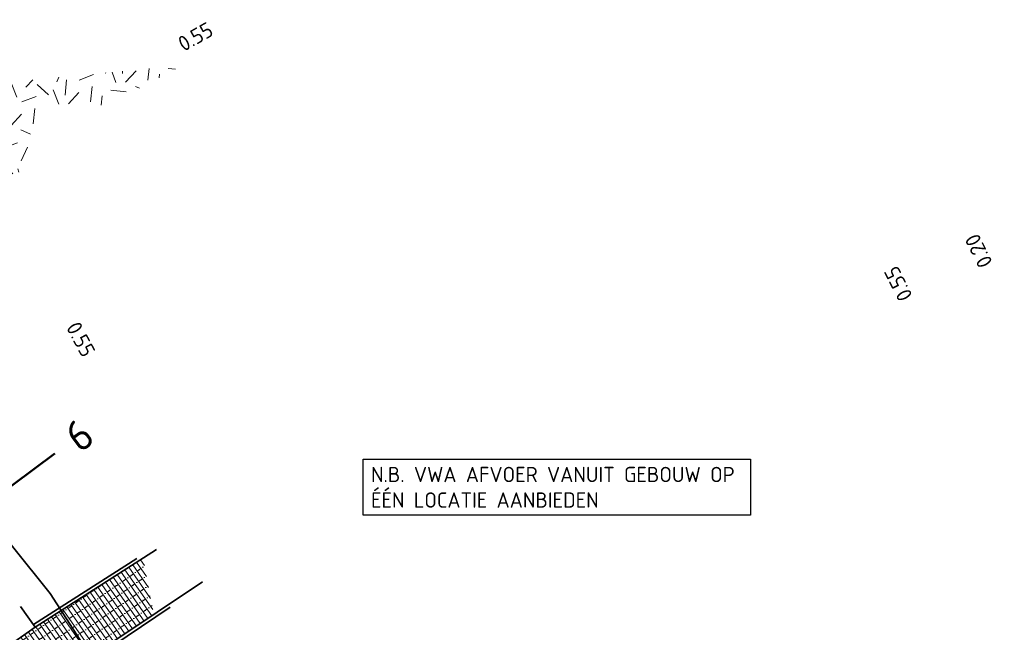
# Model space of a CAD drawing. Header units: metres. Extents: x 109063 to 109671, y 521086 to 521391.
# Tile 19 of 85: x 109170 to 109203, y 521245 to 521265. Entities that reach past the tile are written whole.
import ezdxf
from ezdxf.enums import TextEntityAlignment as Align
from ezdxf.lldxf.tags import DXFTag

# ---------------------------------------------------------------- set-up
doc = ezdxf.new("R2010")
doc.units = ezdxf.units.M
doc.linetypes.add('VH-OPSLUITBAND-SO', pattern=[10, 4, -2, 2, -2])
doc.linetypes.add('VH-TROTTOIRBAND-SO', pattern=[15, 5, -2, 2, -2, 2, -2])
for name, color, linetype, lineweight in [('N-WE-GR-GRAS-A-200', 62, 'Continuous', 18), ('N-WE-VH-KANTOPSLUITING_OPSLUITBAND_100X200-G', 150, 'VH-OPSLUITBAND-SO', 35), ('N-WE-VH-KANTVERHARDING_WEG-G', 4, 'Continuous', 35), ('X-XX-AL-PEILMAAT-T25', 7, 'Continuous', 25), ('X-XX-AL-T25', 7, 'Continuous', 25), ('X-XX-AL-VERWIJZING-S', 7, 'Continuous', 25)]:
    doc.layers.add(name, color=color, linetype=linetype, lineweight=lineweight)
for name, color, linetype, lineweight, true_color in [('N-WE-OV-KABEL_AANSLUITKABEL-G', 3, 'OV-KABEL-SO', 35, 0x00ff00), ('N-WE-VH-KANTOPSLUITING_TROTTOIRBAND_400-G', 6, 'VH-TROTTOIRBAND-SO', 35, 0xff00ff), ('N-WE-VH-VERHARDING_STRAATBAKSTEEN_VOETPAD-A', 7, 'Continuous', 18, 0xe60000)]:
    doc.layers.add(name, color=color, linetype=linetype, lineweight=lineweight, true_color=true_color)
doc.layers.get('0').freeze()
doc.styles.add('NLCS-ISO', font='NLCS-ISO.ttf')
doc.styles.add('NLCS-ISO-M200-T25', font='NLCS-ISO.ttf', dxfattribs={"height": 0.5})
doc.styles.get("Standard").update_dxf_attribs({"font": 'isocpeur.ttf'})
tags = doc.linetypes.add('OV-KABEL-SO', pattern='A,4,-1,[103,NLCS.SHX,S=0.75,R=0,X=0,Y=0],-1,4,-1.5,["0V",Standard,S=1,R=0,X=0,Y=-0.5],-3', length=14.5).pattern_tags.tags
tags[18] = DXFTag(74, 10)

# ---------------------------------------------------------------- blocks, each defined once
blk = doc.blocks.new('*U388')
at = {"color": 0, "linetype": 'ByBlock', "lineweight": 50}
blk.add_lwpolyline([(200.83, 0), (0, 0)], dxfattribs=at)
at = {"color": 0, "linetype": 'ByBlock', "style": 'NLCS-ISO'}
blk.add_attdef('NPROFNR', text='', height=5, dxfattribs=at).set_placement((205.83, 0), align=Align.MIDDLE_CENTER)

msp = doc.modelspace()

# ---------------------------------------------------------------- hatches: boundary and pattern name
at = {"layer": 'N-WE-GR-GRAS-A-200', "transparency": 33554687}
h = msp.add_hatch(dxfattribs=at)
h.set_pattern_fill('AGR-GRAS_02', color=256, scale=0.2, angle=20.835, pattern_type=2)
h.set_pattern_definition([(20.83497584, (0, 0), (1.15786235, 2.580572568), [0.5, -1.5]), (20.83497584, (0.6013, 1.5128), (1.15786235, 2.580572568), [0.5, -1.5]), (110.83497584, (-0.062, 0.7254), (-2.580572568, 1.15786235), [0.5, -1.5]), (110.83497584, (0.4367, 1.6641), (-2.580572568, 1.15786235), [0.5, -1.5]), (65.83497584, (-0.1241, 1.4507), (-0.711355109, 1.869217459), [0.5, -2.328427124]), (155.83497584, (1.028, 0.3912), (-1.869217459, -0.711355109), [0.5, -2.328427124]), (47.40002704, (0.2539, 0.7386), (1.8692174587, 0.7113551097), [0.5, -3.972135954]), (47.40002704, (0.7394, 1.9933), (1.8692174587, 0.7113551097), [0.5, -3.972135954]), (84.26992466, (1.30845, 0.49795), (-0.7113551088, 1.869217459), [0.5, -3.972135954]), (84.26992466, (0.1472, 1.019), (-0.7113551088, 1.869217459), [0.5, -3.972135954]), (84.26992466, (0.9793, 0.8007), (-0.7113551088, 1.869217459), [0.5, -3.972135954]), (137.40002704, (-0.39125, 1.0281), (-0.7113551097, 1.8692174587), [0.5, -3.972135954]), (174.26992466, (0.2671, 0.42265), (-1.869217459, -0.7113551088), [0.5, -3.972135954])])
edge = h.paths.add_edge_path()
edge.add_line((109167.977, 521263.153), (109175.715, 521263.909))
edge.add_line((109175.715, 521263.909), (109173.741, 521262.87))
edge.add_arc((109172.353, 521265.504), 2.978, 265.8811, 297.7841, ccw=False)
edge.add_arc((109172.038, 521261.138), 1.4, 85.8811, 184.6875)
edge.add_line((109170.643, 521261.023), (109170.645, 521260.487))
edge.add_line((109170.645, 521260.487), (109168.667, 521259.988))
edge.add_line((109168.667, 521259.988), (109167.486, 521259.697))
edge.add_arc((109174.721, 521260.432), 7.272, 158.0309, 185.8048, ccw=False)
at = {"layer": 'N-WE-VH-VERHARDING_STRAATBAKSTEEN_VOETPAD-A', "ltscale": 5}
h = msp.add_hatch(dxfattribs=at)
h.set_pattern_fill('AVH-SBS_DIKFORMAAT_HALFST-SO', color=256, scale=3, angle=125, pattern_type=2)
h.set_pattern_definition([(125, (0, 0), (-0.122872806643, -0.086036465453), []), (215, (-0.34415, 0.4915), (0.3441458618, -0.4914912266), [0.15, -0.15]), (215, (-0.29495, 0.1597), (0.3441458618, -0.4914912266), [0.15, -0.15]), (125, (-0.2335, 0.20273), (-0.24574561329, -0.1720729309), [0, -0.3, 0, 0, 0]), (125, (-0.35638, 0.1167), (-0.24574561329, -0.1720729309), [0, -0.3, 0, 0, 0])])
h.paths.add_polyline_path([(109169.89, 521244.853), (109170.192, 521242.902), (109171.915, 521244.058), (109174.757, 521245.965), (109174.41, 521247.81), (109170.89, 521245.553)])

# ---------------------------------------------------------------- linework, layer by layer
at = {"layer": 'N-WE-VH-KANTOPSLUITING_OPSLUITBAND_100X200-G', "flags": 128}
for points in [[(109170.836, 521245.638), (109174.792, 521248.174)], [(109171.971, 521243.975), (109176.446, 521246.978)]]:
    msp.add_lwpolyline(points, dxfattribs=at)
at = {"layer": 'N-WE-VH-KANTOPSLUITING_TROTTOIRBAND_400-G', "flags": 128}
msp.add_lwpolyline([(109153.292, 521258.547), (109157.106, 521262.139, -0.004918), (109158.843, 521260.342, -0.037574), (109170.89, 521245.553), (109167.166, 521242.942)], format="xyb", dxfattribs=at)
at = {"layer": 'N-WE-VH-KANTVERHARDING_WEG-G'}
msp.add_lwpolyline([(109137.971, 521240.279), (109134.989, 521237.393, 0.026606), (109127.754, 521244.29), (109133.312, 521250.949, -0.101245), (109134.879, 521252.199), (109147.128, 521258.448, -0.330211), (109154.176, 521257.265, -0.073785), (109174.896, 521228.206), (109176.603, 521224.864, 0.417968), (109177.281, 521224.649), (109216.067, 521245.085), (109216.684, 521245.41, 0.424998), (109217.887, 521249.559), (109217.365, 521250.468), (109220.465, 521252.225), (109221.135, 521251.043, 0.405322), (109225.143, 521249.867), (109232.551, 521253.77)], format="xyb", dxfattribs=at)
at = {"layer": 'N-WE-VH-KANTVERHARDING_WEG-G', "flags": 128}
for points in [[(109170.89, 521245.553), (109174.852, 521248.093)], [(109171.915, 521244.058), (109176.354, 521247.037)]]:
    msp.add_lwpolyline(points, dxfattribs=at)

# ---------------------------------------------------------------- block references
at = {"layer": 'X-XX-AL-VERWIJZING-S', "xscale": 0.2, "yscale": 0.2, "zscale": 0.2, "rotation": 36.73936879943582}
msp.add_blockref('*U388', (109139.339, 521227.198), dxfattribs=at).add_auto_attribs({'NPROFNR': '6'})

# ---------------------------------------------------------------- texts
at = {"layer": 'X-XX-AL-T25', "char_height": 0.5, "attachment_point": 1, "style": 'NLCS-ISO-M200-T25'}
for s, insert, rotation in [('0.55', (109175.491, 521264.773, -0.184), 29.4667), ('0.20', (109201.706, 521257.228, -0.184), 116.6127), ('0.55', (109199.094, 521256.139, -0.184), 116.6127), ('0.55', (109172.323, 521255.584, -0.184), 298.2715)]:
    msp.add_mtext_dynamic_manual_height_columns(s, width=1.41981, gutter_width=2.5, heights=[0], dxfattribs=dict(at, insert=insert, rotation=rotation))

# ---------------------------------------------------------------- next in the draw order: texts
at = {"layer": 'X-XX-AL-PEILMAAT-T25', "insert": (109181.848, 521250.79), "char_height": 0.5, "attachment_point": 1, "style": 'NLCS-ISO-M200-T25', "bg_fill": 19, "box_fill_scale": 1.5, "bg_fill_color": 256, "bg_fill_transparency": 0}
msp.add_mtext_dynamic_manual_height_columns('N.B. VWA AFVOER VANUIT GEBOUW OP ÉÉN LOCATIE AANBIEDEN', width=12.13718, gutter_width=2.5, heights=[0], dxfattribs=at)

# ---------------------------------------------------------------- next in the draw order: linework, layer by layer
at = {"layer": 'N-WE-OV-KABEL_AANSLUITKABEL-G', "flags": 128}
msp.add_lwpolyline([(109163.471, 521255.813), (109163.989, 521255.859), (109171.379, 521246.651), (109177.919, 521236.503), (109181.537, 521229.28)], dxfattribs=at)

doc.saveas('drawing.dxf')
